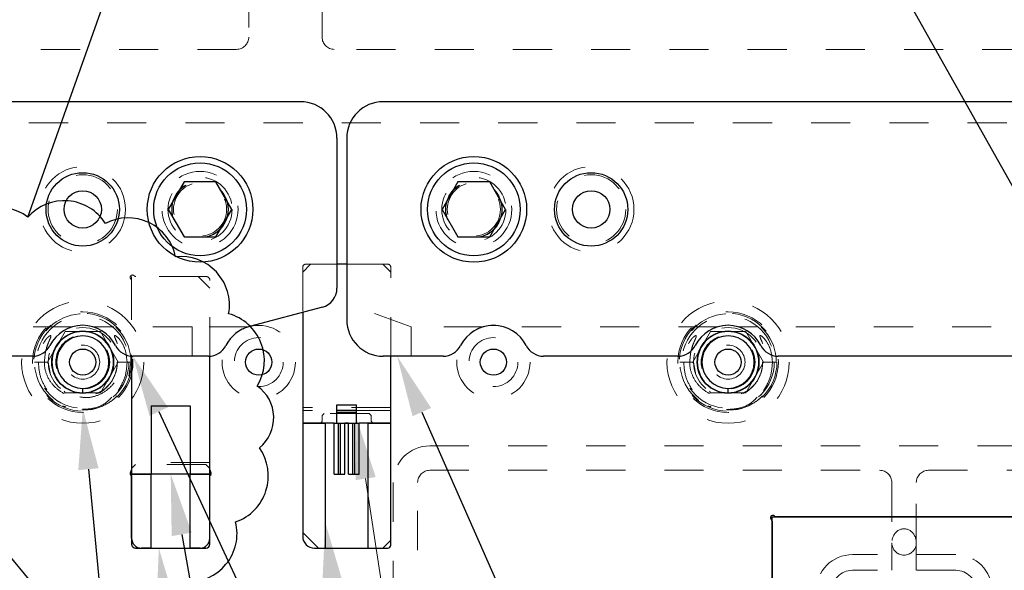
# Model space of a CAD drawing. Header units: inches. Extents: x 1880 to 2363, y -453 to -54.
# Tile 248 of 256: x 2041.62 to 2044.14, y -420.27 to -418.87. Entities that reach past the tile are written whole.
import ezdxf

# ---------------------------------------------------------------- set-up
doc = ezdxf.new("R2010")
doc.units = ezdxf.units.IN
doc.header["$LTSCALE"] = 0.5
doc.header["$MEASUREMENT"] = 0
doc.linetypes.add('HIDDEN', pattern=[0.225, 0.15, -0.075])
for name, color, linetype in [('DIE-M-S', 8, 'Continuous'), ('DIE-M-S2', 1, 'Continuous'), ('DIE-M-S3', 8, 'Continuous'), ('DSS-M-S', 53, 'Continuous'), ('RAI-M-S', 8, 'Continuous'), ('SID-M-S', 105, 'Continuous'), ('SID-M-S2', 1, 'Continuous'), ('SVD-M-S', 8, 'Continuous')]:
    doc.layers.add(name, color=color, linetype=linetype)

msp = doc.modelspace()

# ---------------------------------------------------------------- linework, layer by layer
at = {"color": 7, "linetype": 'Continuous', "lineweight": 0}
msp.add_line((2042.50507, -420.03763), (2043.80201, -428.63351), dxfattribs=at)
for points in [[(2042.47936, -420.04151), (2042.48179, -419.88338), (2042.47936, -420.04151), (2042.53077, -420.03375)], [(2042.39445, -420.30668), (2042.40179, -420.1487), (2042.39445, -420.30668), (2042.44608, -420.30052)]]:
    msp.add_solid(points, dxfattribs=at)
at = {"layer": 'DIE-M-S', "linetype": 'HIDDEN', "lineweight": 18}
for p, q in [((2042.34429, -419.49767), (2042.34429, -419.61326)), ((2042.43179, -419.49017), (2042.35179, -419.49017)), ((2042.56179, -419.49017), (2042.45679, -419.49017)), ((2042.56929, -419.72507), (2042.56929, -419.49767)), ((2042.09679, -419.52151), (2041.91775, -419.52151)), ((2041.90679, -419.53246), (2041.90679, -419.72495)), ((2042.10679, -419.72495), (2042.10679, -419.53151))]:
    msp.add_line(p, q, dxfattribs=at)
at = {"layer": 'DIE-M-S', "linetype": 'Continuous', "lineweight": 25}
for p, q in [((2042.45679, -419.49017), (2042.43179, -419.49017)), ((2042.34429, -419.61326), (2042.34429, -420.18517)), ((2041.90679, -419.72495), (2041.90679, -420.01555)), ((2042.10679, -420.01555), (2042.10679, -419.72495)), ((2042.56929, -420.20767), (2042.56929, -419.72507)), ((2041.90679, -420.03), (2041.90679, -420.20517)), ((2042.10679, -420.20517), (2042.10679, -420.03)), ((2043.54429, -420.14612), (2043.54429, -420.74788)), ((2044.20834, -420.13517), (2043.55525, -420.13517)), ((2041.91679, -420.21517), (2041.95679, -420.21517)), ((2042.05679, -420.21517), (2042.09679, -420.21517)), ((2042.37429, -420.21517), (2042.40179, -420.21517)), ((2042.51179, -420.21517), (2042.56179, -420.21517))]:
    msp.add_line(p, q, dxfattribs=at)
at = {"layer": 'DIE-M-S', "linetype": 'HIDDEN', "lineweight": 18}
for centre in [(2042.08179, -419.35007), (2042.78179, -419.35007)]:
    msp.add_circle(centre, 0.068, dxfattribs=at)
at = {"layer": 'DIE-M-S', "linetype": 'Continuous', "lineweight": 25}
for centre, radius in [((2041.78179, -419.74017), 0.079), ((2043.43179, -419.74017), 0.079), ((2042.23179, -419.74017), 0.0335), ((2042.83179, -419.74017), 0.0335)]:
    msp.add_circle(centre, radius, dxfattribs=at)
at = {"layer": 'DIE-M-S', "linetype": 'HIDDEN', "lineweight": 18}
for centre, radius, start, end in [((2042.35179, -419.49767), 0.0075, 90, 180), ((2042.56179, -419.49767), 0.0075, 0, 90), ((2041.90891, -419.52363), 0.006, 42.59227, 227.40773), ((2041.90079, -419.53246), 0.006, 0, 47.40773), ((2041.91775, -419.51551), 0.006, 222.59227, 270), ((2042.09679, -419.53151), 0.01, 0, 90)]:
    msp.add_arc(centre, radius, start, end, dxfattribs=at)
at = {"layer": 'DIE-M-S', "linetype": 'Continuous', "lineweight": 25}
for centre, radius, start, end in [((2041.90891, -420.02439), 0.006, 132.59227, 249.29519), ((2041.90079, -420.01555), 0.006, 312.59227, 0), ((2042.11279, -420.01555), 0.006, 180, 227.40773), ((2042.10467, -420.02439), 0.006, 290.70481, 47.40773), ((2043.54641, -420.13729), 0.006, 42.59227, 227.40773), ((2043.55525, -420.12917), 0.006, 222.59227, 270), ((2043.53829, -420.14612), 0.006, 0, 47.40773), ((2042.37429, -420.18517), 0.03, 180, 270), ((2041.91679, -420.20517), 0.01, 180, 270), ((2042.09679, -420.20517), 0.01, 270, 0), ((2042.56179, -420.20767), 0.0075, 270, 0)]:
    msp.add_arc(centre, radius, start, end, dxfattribs=at)
at = {"layer": 'DIE-M-S2', "linetype": 'HIDDEN', "lineweight": 18}
for p, q in [((2042.36429, -419.49017), (2042.34429, -419.51017)), ((2042.43179, -419.49017), (2042.36429, -419.49017)), ((2042.54929, -419.49017), (2042.45679, -419.49017)), ((2042.56929, -419.51017), (2042.54929, -419.49017)), ((2041.90679, -419.52151), (2041.90679, -419.72495)), ((2042.07679, -419.52151), (2041.90679, -419.52151)), ((2042.10679, -419.55151), (2042.07679, -419.52151)), ((2042.34429, -419.51017), (2042.34429, -419.61326)), ((2042.56929, -419.72507), (2042.56929, -419.51017)), ((2042.10679, -419.72495), (2042.10679, -419.55151)), ((2042.56929, -419.85607), (2042.34429, -419.85607)), ((2042.56929, -419.86357), (2042.34429, -419.86357)), ((2042.39929, -419.87107), (2042.39429, -419.87607)), ((2042.39429, -419.87607), (2042.39429, -419.88857)), ((2042.51429, -419.87107), (2042.39929, -419.87107)), ((2042.51929, -419.87607), (2042.51429, -419.87107)), ((2042.51929, -419.87607), (2042.51929, -419.88857)), ((2042.10679, -419.99651), (2041.90679, -419.99651)), ((2041.91679, -420.00151), (2041.90679, -420.01151)), ((2042.09679, -420.00151), (2041.91679, -420.00151)), ((2042.10679, -420.01151), (2042.09679, -420.00151))]:
    msp.add_line(p, q, dxfattribs=at)
at = {"layer": 'DIE-M-S2', "linetype": 'Continuous', "lineweight": 25}
for p, q in [((2042.45679, -419.49017), (2042.43179, -419.49017)), ((2042.34429, -419.61326), (2042.34429, -419.89607)), ((2041.90679, -419.72495), (2041.90679, -420.02651)), ((2042.10679, -420.02651), (2042.10679, -419.72495)), ((2042.56929, -419.89607), (2042.56929, -419.72507)), ((2041.95679, -419.85151), (2041.95679, -420.02651)), ((2041.95679, -419.85151), (2042.05679, -419.85151)), ((2042.05679, -419.85151), (2042.05679, -420.02651)), ((2042.43179, -419.8489), (2042.48179, -419.8489)), ((2042.43179, -419.8629), (2042.43179, -419.8489)), ((2042.48179, -419.8629), (2042.48179, -419.8489)), ((2042.43179, -419.8629), (2042.48179, -419.8629)), ((2042.43179, -419.8679), (2042.43179, -419.8629)), ((2042.43179, -419.8679), (2042.48179, -419.8679)), ((2042.43179, -419.89607), (2042.43179, -419.8679)), ((2042.48179, -419.8679), (2042.48179, -419.8629)), ((2042.48179, -419.89607), (2042.48179, -419.8679)), ((2042.34429, -419.89607), (2042.34429, -420.17517)), ((2042.40179, -419.89607), (2042.34429, -419.89607)), ((2042.34429, -419.89607), (2042.40179, -419.89607)), ((2042.40179, -419.89607), (2042.40179, -420.21517)), ((2042.42494, -419.89607), (2042.40179, -419.89607)), ((2042.42494, -420.02651), (2042.42494, -419.89607)), ((2042.42494, -419.89607), (2042.43594, -419.89607)), ((2042.43594, -420.02651), (2042.43594, -419.89607)), ((2042.43594, -419.89607), (2042.44094, -419.89607)), ((2042.44094, -420.02651), (2042.44094, -419.89607)), ((2042.44094, -419.89607), (2042.45194, -419.89607)), ((2042.45194, -420.02651), (2042.45194, -419.89607)), ((2042.46164, -419.89607), (2042.45194, -419.89607)), ((2042.45194, -419.89607), (2042.46164, -419.89607)), ((2042.46164, -420.02651), (2042.46164, -419.89607)), ((2042.46164, -419.89607), (2042.47264, -419.89607)), ((2042.47264, -420.02651), (2042.47264, -419.89607)), ((2042.47264, -419.89607), (2042.47764, -419.89607)), ((2042.47764, -420.02651), (2042.47764, -419.89607)), ((2042.47764, -419.89607), (2042.48864, -419.89607)), ((2042.48864, -420.02651), (2042.48864, -419.89607)), ((2042.51179, -419.89607), (2042.48864, -419.89607)), ((2042.51179, -420.21517), (2042.51179, -419.89607)), ((2042.56929, -419.89607), (2042.51179, -419.89607)), ((2042.51179, -419.89607), (2042.56929, -419.89607)), ((2042.56929, -420.19517), (2042.56929, -419.89607)), ((2041.90679, -420.19017), (2041.90679, -420.02651)), ((2041.95679, -420.02651), (2041.90679, -420.02651)), ((2041.90679, -420.02651), (2041.95679, -420.02651)), ((2042.05679, -420.02651), (2041.95679, -420.02651)), ((2041.95679, -420.21517), (2041.95679, -420.02651)), ((2042.05679, -420.02651), (2041.95679, -420.02651)), ((2042.05679, -420.21517), (2042.05679, -420.02651)), ((2042.10679, -420.02651), (2042.05679, -420.02651)), ((2042.05679, -420.02651), (2042.10679, -420.02651)), ((2042.10679, -420.19017), (2042.10679, -420.02651)), ((2042.42494, -420.02651), (2042.43594, -420.02651)), ((2042.43594, -420.02651), (2042.44094, -420.02651)), ((2042.44094, -420.02651), (2042.45194, -420.02651)), ((2042.46164, -420.02651), (2042.47264, -420.02651)), ((2042.47264, -420.02651), (2042.47764, -420.02651)), ((2042.47764, -420.02651), (2042.48864, -420.02651)), ((2043.54429, -420.74788), (2043.54429, -420.13517)), ((2043.54429, -420.13517), (2044.21929, -420.13517)), ((2042.34429, -420.17517), (2042.38429, -420.21517)), ((2042.54929, -420.21517), (2042.56929, -420.19517)), ((2041.95679, -420.21517), (2041.93179, -420.21517)), ((2041.95679, -420.21517), (2042.05679, -420.21517)), ((2042.08179, -420.21517), (2042.05679, -420.21517)), ((2042.38429, -420.21517), (2042.40179, -420.21517)), ((2042.40179, -420.21517), (2042.51179, -420.21517)), ((2042.51179, -420.21517), (2042.54929, -420.21517))]:
    msp.add_line(p, q, dxfattribs=at)
at = {"layer": 'DIE-M-S2', "linetype": 'HIDDEN', "lineweight": 18}
for centre, start, end in [((2042.38679, -419.88857), 270, 0), ((2042.52679, -419.88857), 180, 270)]:
    msp.add_arc(centre, 0.0075, start, end, dxfattribs=at)
at = {"layer": 'DIE-M-S2', "linetype": 'Continuous', "lineweight": 25}
for centre, start, end in [((2041.93179, -420.19017), 180, 270), ((2042.08179, -420.19017), 270, 0)]:
    msp.add_arc(centre, 0.025, start, end, dxfattribs=at)
at = {"layer": 'DIE-M-S3', "linetype": 'HIDDEN', "lineweight": 18}
for p, q in [((2042.20627, -417.98517), (2042.20627, -418.91017)), ((2042.39377, -418.91017), (2042.39377, -417.98517)), ((2042.17502, -418.94142), (2035.43179, -418.94142)), ((2044.78179, -418.94142), (2042.42502, -418.94142)), ((2040.64429, -419.12892), (2044.56929, -419.12892)), ((2041.81526, -419.74017), (2041.81526, -419.74017)), ((2041.8251, -419.74017), (2041.8251, -419.74017)), ((2041.85069, -419.74017), (2041.85069, -419.74017)), ((2041.86053, -419.74017), (2041.86053, -419.74017)), ((2043.46526, -419.74017), (2043.46526, -419.74017)), ((2043.4751, -419.74017), (2043.4751, -419.74017)), ((2043.50069, -419.74017), (2043.50069, -419.74017)), ((2043.51053, -419.74017), (2043.51053, -419.74017)), ((2041.78179, -419.85828), (2041.78179, -419.85828)), ((2043.43179, -419.85828), (2043.43179, -419.85828)), ((2044.56929, -419.95392), (2042.66929, -419.95392)), ((2042.66929, -420.01642), (2043.81929, -420.01642)), ((2043.94429, -420.01642), (2044.56929, -420.01642)), ((2042.57554, -420.04767), (2042.57554, -420.42017)), ((2042.63804, -420.42017), (2042.63804, -420.04767)), ((2043.85054, -420.04767), (2043.85054, -420.20178)), ((2043.91304, -420.20178), (2043.91304, -420.04767)), ((2043.85054, -420.20178), (2043.85054, -420.27178)), ((2043.91304, -420.27178), (2043.91304, -420.20178)), ((2044.01379, -420.27178), (2043.74979, -420.27178))]:
    msp.add_line(p, q, dxfattribs=at)
for centre, radius in [((2041.78179, -419.35007), 0.10937), ((2043.08179, -419.35007), 0.10938), ((2041.78179, -419.74017), 0.125), ((2041.78179, -419.74017), 0.11811), ((2043.43179, -419.74017), 0.125), ((2043.43179, -419.74017), 0.11811), ((2041.78179, -419.74017), 0.0689), ((2042.23179, -419.74017), 0.0625), ((2042.83179, -419.74017), 0.0625), ((2043.43179, -419.74017), 0.0689), ((2041.78179, -419.74017), 0.04331), ((2043.43179, -419.74017), 0.04331)]:
    msp.add_circle(centre, radius, dxfattribs=at)
at = {"layer": 'DIE-M-S3', "linetype": 'Continuous', "lineweight": 25}
for centre in [(2041.78179, -419.74017), (2043.43179, -419.74017)]:
    msp.add_circle(centre, 0.03346, dxfattribs=at)
at = {"layer": 'DIE-M-S3', "linetype": 'HIDDEN', "lineweight": 18}
for centre, radius, start, end in [((2042.17502, -418.91017), 0.03125, 270, 0), ((2042.42502, -418.91017), 0.03125, 180, 270), ((2042.66929, -420.04767), 0.09375, 90, 180), ((2042.66929, -420.04767), 0.03125, 90, 180), ((2043.81929, -420.04767), 0.03125, 0, 90), ((2043.94429, -420.04767), 0.03125, 90, 180), ((2043.88179, -420.20178), 0.03125, 180, 0), ((2043.74979, -420.32478), 0.053, 90, 180), ((2044.01379, -420.32478), 0.053, 0, 90)]:
    msp.add_arc(centre, radius, start, end, dxfattribs=at)
at = {"layer": 'DIE-M-S3', "linetype": 'Continuous', "lineweight": 25}
for centre, radius, start, end in [((2041.78179, -419.74017), 0.07874, 0, 270), ((2041.78179, -419.74017), 0.06693, 0, 270), ((2043.43179, -419.74017), 0.07874, 0, 270), ((2043.43179, -419.74017), 0.06693, 0, 270), ((2041.78179, -419.74017), 0.07874, 270, 0), ((2041.78179, -419.74017), 0.06693, 270, 0), ((2043.43179, -419.74017), 0.07874, 270, 0), ((2043.43179, -419.74017), 0.06693, 270, 0)]:
    msp.add_arc(centre, radius, start, end, dxfattribs=at)
at = {"layer": 'DIE-M-S3', "linetype": 'HIDDEN', "lineweight": 18}
msp.add_ellipse((2043.88179, -420.20178), major_axis=(0, -0.03608), ratio=0.8660254, start_param=1.5707963, end_param=4.712389, dxfattribs=at)
at = {"layer": 'DIE-M-S3', "linetype": 'Continuous', "lineweight": 25}
for points in [[(2041.78179, -419.81891), (2041.78179, -419.8187), (2041.78179, -419.81827), (2041.78179, -419.81507), (2041.78179, -419.8111), (2041.78179, -419.8084), (2041.78179, -419.8071)], [(2043.43179, -419.81891), (2043.43179, -419.8187), (2043.43179, -419.81827), (2043.43179, -419.81507), (2043.43179, -419.8111), (2043.43179, -419.8084), (2043.43179, -419.8071)]]:
    msp.add_open_spline(points, degree=3, knots=[0, 0, 0, 0, 0.2702613, 0.5624294, 0.7897364, 1, 1, 1, 1], dxfattribs=at)
at = {"layer": 'DSS-M-S', "linetype": 'HIDDEN', "lineweight": 18}
msp.add_line((2044.01379, -420.23178), (2043.74979, -420.23178), dxfattribs=at)
for centre, radius in [((2041.78179, -419.74017), 0.1285), ((2043.43179, -419.74017), 0.1285), ((2042.23179, -419.74017), 0.09375), ((2042.83179, -419.74017), 0.09375)]:
    msp.add_circle(centre, radius, dxfattribs=at)
for centre, start, end in [((2043.74979, -420.32478), 90, 180), ((2044.01379, -420.32478), 0, 90)]:
    msp.add_arc(centre, 0.093, start, end, dxfattribs=at)
at = {"layer": 'RAI-M-S', "linetype": 'Continuous', "lineweight": 25}
for p, q in [((2042.33879, -419.07507), (2038.92479, -419.07507)), ((2046.06379, -419.07507), (2042.54979, -419.07507)), ((2042.43179, -419.16807), (2042.43179, -419.55165)), ((2042.45679, -419.16807), (2042.45679, -419.63207)), ((2042.39455, -419.6), (2042.20781, -419.64928)), ((2041.65335, -419.72507), (2041.16024, -419.72507)), ((2042.10335, -419.72507), (2041.91024, -419.72507)), ((2042.70335, -419.72507), (2042.54979, -419.72507)), ((2043.30335, -419.72507), (2042.96024, -419.72507)), ((2044.20335, -419.72507), (2043.56024, -419.72507))]:
    msp.add_line(p, q, dxfattribs=at)
at = {"layer": 'RAI-M-S', "linetype": 'HIDDEN', "lineweight": 18}
for p, q in [((2042.62164, -419.65017), (2042.45679, -419.59017)), ((2041.75466, -419.65017), (2041.05892, -419.65017)), ((2042.06116, -419.65017), (2041.80892, -419.65017)), ((2042.20466, -419.65017), (2042.06116, -419.65017)), ((2042.06116, -419.72507), (2042.06116, -419.65017)), ((2042.62164, -419.72507), (2042.62164, -419.65017)), ((2042.80466, -419.65017), (2042.62164, -419.65017)), ((2043.40466, -419.65017), (2042.85892, -419.65017)), ((2044.30466, -419.65017), (2043.45892, -419.65017))]:
    msp.add_line(p, q, dxfattribs=at)
for centre in [(2042.08179, -419.35007), (2042.78179, -419.35007)]:
    msp.add_circle(centre, 0.097, dxfattribs=at)
at = {"layer": 'RAI-M-S', "linetype": 'Continuous', "lineweight": 25}
for centre in [(2041.78179, -419.35007), (2043.08179, -419.35007)]:
    msp.add_circle(centre, 0.09375, dxfattribs=at)
for centre, radius, start, end in [((2042.33879, -419.16807), 0.093, 0, 90), ((2042.54979, -419.16807), 0.093, 90, 180), ((2042.38179, -419.55165), 0.05, 284.78377, 0), ((2041.78179, -419.74017), 0.094, 26.87743, 153.12257), ((2042.23179, -419.74017), 0.094, 104.78377, 153.12257), ((2042.54979, -419.63207), 0.093, 180, 270), ((2042.83179, -419.74017), 0.094, 26.87743, 153.12257), ((2043.43179, -419.74017), 0.094, 26.87743, 153.12257), ((2041.65335, -419.67507), 0.05, 270, 333.12257), ((2041.91024, -419.67507), 0.05, 206.87743, 270), ((2042.10335, -419.67507), 0.05, 270, 333.12257), ((2042.70335, -419.67507), 0.05, 270, 333.12257), ((2042.96024, -419.67507), 0.05, 206.87743, 270), ((2043.30335, -419.67507), 0.05, 270, 333.12257), ((2043.56024, -419.67507), 0.05, 206.87743, 270)]:
    msp.add_arc(centre, radius, start, end, dxfattribs=at)
at = {"layer": 'SID-M-S'}
for p, q in [((2036.43966, -414.02978), (2048.11194, -428.08227)), ((2042.65822, -416.62116), (2049.08825, -428.06218)), ((2041.97605, -419.8665), (2045.7867, -428.05535)), ((2042.6488, -419.86774), (2046.26833, -428.05379)), ((2041.79638, -420.01359), (2042.55011, -428.03791)), ((2042.03475, -420.17998), (2043.46649, -428.04022))]:
    msp.add_line(p, q, dxfattribs=at)
for points in [[(2041.95248, -419.87747), (2041.91024, -419.72507), (2041.95248, -419.87747), (2041.99963, -419.85553)], [(2042.62502, -419.87826), (2042.58572, -419.72507), (2042.62502, -419.87826), (2042.67258, -419.85723)], [(2041.77049, -420.01603), (2041.78179, -419.85828), (2041.77049, -420.01603), (2041.82227, -420.01116)], [(2042.00917, -420.18464), (2042.00679, -420.02651), (2042.00917, -420.18464), (2042.06033, -420.17532)], [(2041.96955, -420.37317), (2041.97645, -420.21517), (2041.96955, -420.37317), (2042.02117, -420.36687)]]:
    msp.add_solid(points, dxfattribs=at)
at = {"layer": 'SID-M-S2'}
msp.add_line((2041.64159, -419.36963), (2045.31465, -409.02093), dxfattribs=at)
msp.add_lwpolyline([(2042.22784, -419.80126, 0.5), (2042.1549, -419.6165, 0.5), (2042.01931, -419.47115, 0.5), (2041.83975, -419.38587, 0.5), (2041.64159, -419.36963, 0.5), (2041.45113, -419.42669, 0.5), (2041.29364, -419.5479, 0.5), (2041.19198, -419.71867, 0.5), (2041.16088, -419.91485, 0.5), (2041.20468, -420.1087, 0.5), (2041.31798, -420.27196, 0.5), (2041.48256, -420.38341, 0.5), (2041.67653, -420.42708, 0.5), (2041.8733, -420.39909, 0.5), (2042.04666, -420.30181, 0.5), (2042.17267, -420.14821, 0.5), (2042.23342, -419.95899, 0.5)], format="xyb", close=True, dxfattribs=at)
at = {"layer": 'SVD-M-S', "linetype": 'Continuous', "lineweight": 25}
for p, q in [((2042.0412, -419.27976), (2042.0006, -419.35007)), ((2042.12239, -419.27976), (2042.0412, -419.27976)), ((2042.16298, -419.35007), (2042.12239, -419.27976)), ((2042.7412, -419.27976), (2042.7006, -419.35007)), ((2042.82239, -419.27976), (2042.7412, -419.27976)), ((2042.86298, -419.35007), (2042.82239, -419.27976)), ((2042.0006, -419.35007), (2042.0412, -419.42038)), ((2042.12239, -419.42038), (2042.16298, -419.35007)), ((2042.7006, -419.35007), (2042.7412, -419.42038)), ((2042.82239, -419.42038), (2042.86298, -419.35007)), ((2042.0412, -419.42038), (2042.12239, -419.42038)), ((2042.7412, -419.42038), (2042.82239, -419.42038))]:
    msp.add_line(p, q, dxfattribs=at)
at = {"layer": 'SVD-M-S', "linetype": 'HIDDEN', "lineweight": 18}
for p, q in [((2041.69161, -419.74017), (2041.7367, -419.66207)), ((2041.7367, -419.66207), (2041.82688, -419.66207)), ((2041.82688, -419.66207), (2041.87197, -419.74017)), ((2043.34161, -419.74017), (2043.3867, -419.66207)), ((2043.3867, -419.66207), (2043.47688, -419.66207)), ((2043.47688, -419.66207), (2043.52197, -419.74017)), ((2041.67094, -419.74017), (2041.65854, -419.74017)), ((2041.69341, -419.74017), (2041.65867, -419.74017)), ((2041.69354, -419.74017), (2041.67094, -419.74017)), ((2041.69436, -419.74493), (2041.69161, -419.74017)), ((2041.6983, -419.76784), (2041.69354, -419.74017)), ((2041.87197, -419.74017), (2041.82688, -419.81827)), ((2041.90496, -419.74017), (2041.87012, -419.74017)), ((2041.87017, -419.74017), (2041.90491, -419.74017)), ((2041.90504, -419.74017), (2041.87023, -419.74017)), ((2041.89967, -419.77616), (2041.90504, -419.74017)), ((2043.32094, -419.74017), (2043.30854, -419.74017)), ((2043.34341, -419.74017), (2043.30867, -419.74017)), ((2043.34354, -419.74017), (2043.32094, -419.74017)), ((2043.34436, -419.74493), (2043.34161, -419.74017)), ((2043.3483, -419.76784), (2043.34354, -419.74017)), ((2043.52197, -419.74017), (2043.47688, -419.81827)), ((2043.55496, -419.74017), (2043.52012, -419.74017)), ((2043.52017, -419.74017), (2043.55491, -419.74017)), ((2043.55504, -419.74017), (2043.52023, -419.74017)), ((2041.7367, -419.81827), (2041.73423, -419.81399)), ((2041.82688, -419.81827), (2041.7367, -419.81827)), ((2041.83369, -419.81213), (2041.81526, -419.82143)), ((2043.3867, -419.81827), (2043.38423, -419.81399)), ((2043.47688, -419.81827), (2043.3867, -419.81827)), ((2043.48369, -419.81213), (2043.46526, -419.82143))]:
    msp.add_line(p, q, dxfattribs=at)
at = {"layer": 'SVD-M-S', "linetype": 'Continuous', "lineweight": 25}
for centre, radius in [((2042.08179, -419.35007), 0.135), ((2042.78179, -419.35007), 0.135), ((2042.08179, -419.35007), 0.1186), ((2042.78179, -419.35007), 0.1186), ((2041.78179, -419.35007), 0.04775), ((2043.08179, -419.35007), 0.04775)]:
    msp.add_circle(centre, radius, dxfattribs=at)
at = {"layer": 'SVD-M-S', "linetype": 'HIDDEN', "lineweight": 18}
for centre, radius in [((2041.78179, -419.35007), 0.0885), ((2042.08179, -419.35007), 0.082), ((2042.08179, -419.35007), 0.07247), ((2042.08179, -419.35007), 0.0722), ((2042.08179, -419.35007), 0.07168), ((2042.78179, -419.35007), 0.082), ((2042.78179, -419.35007), 0.07247), ((2042.78179, -419.35007), 0.0722), ((2042.78179, -419.35007), 0.07168), ((2043.08179, -419.35007), 0.0885), ((2041.78179, -419.74017), 0.15625), ((2043.43179, -419.74017), 0.15625), ((2041.78179, -419.74017), 0.08825), ((2043.43179, -419.74017), 0.08825), ((2041.78179, -419.74017), 0.078), ((2043.43179, -419.74017), 0.078)]:
    msp.add_circle(centre, radius, dxfattribs=at)
for centre in [(2041.78179, -419.74017), (2043.43179, -419.74017)]:
    msp.add_arc(centre, 0.12325, 0, 315.72721, dxfattribs=at)
for points, knots in [([(2041.68367, -419.74017), (2041.68468, -419.72833), (2041.68618, -419.71063), (2041.69363, -419.69139), (2041.69774, -419.68212), (2041.69968, -419.67746), (2041.70044, -419.67505), (2041.70063, -419.6738), (2041.70058, -419.67313), (2041.70044, -419.67274), (2041.7002, -419.67248), (2041.69991, -419.67234), (2041.69943, -419.67228), (2041.69826, -419.67253), (2041.69453, -419.6747), (2041.68556, -419.68367), (2041.67384, -419.70341), (2041.66873, -419.72491), (2041.66846, -419.73797), (2041.66841, -419.74017)], [0, 0, 0, 0, 0.2379614, 0.3558648, 0.4139563, 0.4430096, 0.4576723, 0.4650202, 0.468145, 0.4713047, 0.4731896, 0.4750753, 0.4777409, 0.4826796, 0.4989153, 0.5638328, 0.7365381, 0.9556022, 1, 1, 1, 1]), ([(2041.89517, -419.74017), (2041.8941, -419.72892), (2041.8922, -419.70878), (2041.88028, -419.68678), (2041.87069, -419.676), (2041.86589, -419.67277), (2041.86447, -419.67234), (2041.86399, -419.67229), (2041.86359, -419.67237), (2041.86332, -419.67253), (2041.86311, -419.67281), (2041.86297, -419.6733), (2041.863, -419.67479), (2041.86482, -419.68007), (2041.87069, -419.69261), (2041.87813, -419.71344), (2041.87931, -419.73115), (2041.87991, -419.74017)], [0, 0, 0, 0, 0.2257023, 0.4042496, 0.4931466, 0.5153527, 0.5191338, 0.5229358, 0.5250771, 0.5272378, 0.5291333, 0.5319246, 0.5373757, 0.5588102, 0.6434775, 0.8183439, 1, 1, 1, 1]), ([(2043.33367, -419.74017), (2043.33468, -419.72833), (2043.33618, -419.71063), (2043.34363, -419.69139), (2043.34774, -419.68212), (2043.34968, -419.67746), (2043.35044, -419.67505), (2043.35063, -419.6738), (2043.35058, -419.67313), (2043.35044, -419.67274), (2043.3502, -419.67248), (2043.34991, -419.67234), (2043.34943, -419.67228), (2043.34826, -419.67253), (2043.34453, -419.6747), (2043.33556, -419.68367), (2043.32384, -419.70341), (2043.31873, -419.72491), (2043.31846, -419.73797), (2043.31841, -419.74017)], [0, 0, 0, 0, 0.23796142, 0.35586481, 0.41395627, 0.44300957, 0.45767228, 0.46502019, 0.46814497, 0.47130467, 0.47318958, 0.47507535, 0.47774085, 0.48267955, 0.49891534, 0.56383282, 0.73653813, 0.95560216, 1, 1, 1, 1]), ([(2043.54517, -419.74017), (2043.5441, -419.72892), (2043.5422, -419.70878), (2043.53028, -419.68678), (2043.52069, -419.676), (2043.51589, -419.67277), (2043.51447, -419.67234), (2043.51399, -419.67229), (2043.51359, -419.67237), (2043.51332, -419.67253), (2043.51311, -419.67281), (2043.51297, -419.6733), (2043.513, -419.67479), (2043.51482, -419.68007), (2043.52069, -419.69261), (2043.52813, -419.71344), (2043.52931, -419.73115), (2043.52991, -419.74017)], [0, 0, 0, 0, 0.2257023, 0.4042496, 0.4931466, 0.5153527, 0.5191338, 0.5229358, 0.5250771, 0.5272378, 0.5291333, 0.5319246, 0.5373757, 0.5588102, 0.6434775, 0.8183439, 1, 1, 1, 1]), ([(2041.69001, -419.81084), (2041.68386, -419.80035), (2041.67107, -419.77855), (2041.66932, -419.75328), (2041.66841, -419.74017)], [0, 0, 0, 0, 0.48118328, 1, 1, 1, 1]), ([(2041.68367, -419.74017), (2041.68377, -419.74314), (2041.6842, -419.7565), (2041.69144, -419.78013), (2041.71075, -419.80611), (2041.73791, -419.82426), (2041.76923, -419.83239), (2041.801, -419.82988), (2041.82972, -419.81738), (2041.85254, -419.79648), (2041.86417, -419.77488), (2041.86802, -419.76045), (2041.86918, -419.75405), (2041.86959, -419.75101), (2041.8699, -419.74802), (2041.87007, -419.74579), (2041.87021, -419.74301), (2041.87022, -419.74113), (2041.87023, -419.74017)], [0, 0, 0, 0, 0.03098211, 0.13909616, 0.2504876, 0.36232093, 0.47307836, 0.5820155, 0.68890031, 0.79398709, 0.89894063, 0.9391461, 0.94917767, 0.96667595, 0.97104888, 0.98044093, 0.98998471, 1, 1, 1, 1]), ([(2041.77405, -419.82904), (2041.78072, -419.82995), (2041.79797, -419.83228), (2041.8257, -419.82399), (2041.85282, -419.80618), (2041.87215, -419.78011), (2041.87938, -419.7565), (2041.87982, -419.74314), (2041.87991, -419.74017)], [0, 0, 0, 0, 0.1284288, 0.3324816, 0.5385166, 0.7437376, 0.9429204, 1, 1, 1, 1]), ([(2041.89517, -419.74017), (2041.89422, -419.75327), (2041.89232, -419.77955), (2041.87893, -419.80224), (2041.87221, -419.81362)], [0, 0, 0, 0, 0.4982217, 1, 1, 1, 1]), ([(2043.34001, -419.81084), (2043.33386, -419.80035), (2043.32107, -419.77855), (2043.31932, -419.75328), (2043.31841, -419.74017)], [0, 0, 0, 0, 0.48118328, 1, 1, 1, 1]), ([(2043.33367, -419.74017), (2043.33377, -419.74314), (2043.3342, -419.7565), (2043.34144, -419.78013), (2043.36075, -419.80611), (2043.38791, -419.82426), (2043.41923, -419.83239), (2043.451, -419.82988), (2043.47972, -419.81738), (2043.50254, -419.79648), (2043.51417, -419.77488), (2043.51802, -419.76045), (2043.51918, -419.75405), (2043.51959, -419.75101), (2043.5199, -419.74802), (2043.52007, -419.74579), (2043.52021, -419.74301), (2043.52022, -419.74113), (2043.52023, -419.74017)], [0, 0, 0, 0, 0.0309821, 0.1390962, 0.2504876, 0.3623209, 0.4730784, 0.5820155, 0.6889003, 0.7939871, 0.8989406, 0.9391461, 0.9491777, 0.9666759, 0.9710489, 0.9804409, 0.9899847, 1, 1, 1, 1]), ([(2043.54517, -419.74017), (2043.54422, -419.75327), (2043.54232, -419.77955), (2043.52893, -419.80224), (2043.52221, -419.81362)], [0, 0, 0, 0, 0.4982217, 1, 1, 1, 1]), ([(2041.87004, -419.82621), (2041.86883, -419.82742), (2041.85797, -419.83826), (2041.83343, -419.85437), (2041.79357, -419.86433), (2041.75407, -419.85954), (2041.72568, -419.84852), (2041.71465, -419.83692), (2041.71261, -419.83478)], [0, 0, 0, 0, 0.0296945, 0.2651226, 0.4965645, 0.7242061, 0.9489615, 1, 1, 1, 1]), ([(2041.85648, -419.8293), (2041.8527, -419.83338), (2041.84008, -419.84701), (2041.81337, -419.85912), (2041.79109, -419.86023), (2041.78179, -419.86069)], [0, 0, 0, 0, 0.1988974, 0.665848, 1, 1, 1, 1]), ([(2043.52004, -419.82621), (2043.51883, -419.82742), (2043.50797, -419.83826), (2043.48343, -419.85437), (2043.44357, -419.86433), (2043.40407, -419.85954), (2043.37568, -419.84852), (2043.36465, -419.83692), (2043.36261, -419.83478)], [0, 0, 0, 0, 0.0296945, 0.2651226, 0.4965645, 0.7242061, 0.9489615, 1, 1, 1, 1]), ([(2043.50648, -419.8293), (2043.5027, -419.83338), (2043.49008, -419.84703), (2043.46193, -419.85958), (2043.43815, -419.86066), (2043.42737, -419.86115)], [0, 0, 0, 0, 0.1888255, 0.6321303, 1, 1, 1, 1]), ([(2041.73803, -419.854), (2041.73565, -419.85377), (2041.73295, -419.85351), (2041.73079, -419.85202), (2041.73054, -419.85184)], [0, 0, 0, 0, 0.8839994, 1, 1, 1, 1]), ([(2043.38803, -419.854), (2043.38565, -419.85377), (2043.38295, -419.85351), (2043.38079, -419.85202), (2043.38054, -419.85184)], [0, 0, 0, 0, 0.8839994, 1, 1, 1, 1])]:
    msp.add_open_spline(points, degree=3, knots=knots, dxfattribs=at)

doc.saveas('drawing.dxf')
